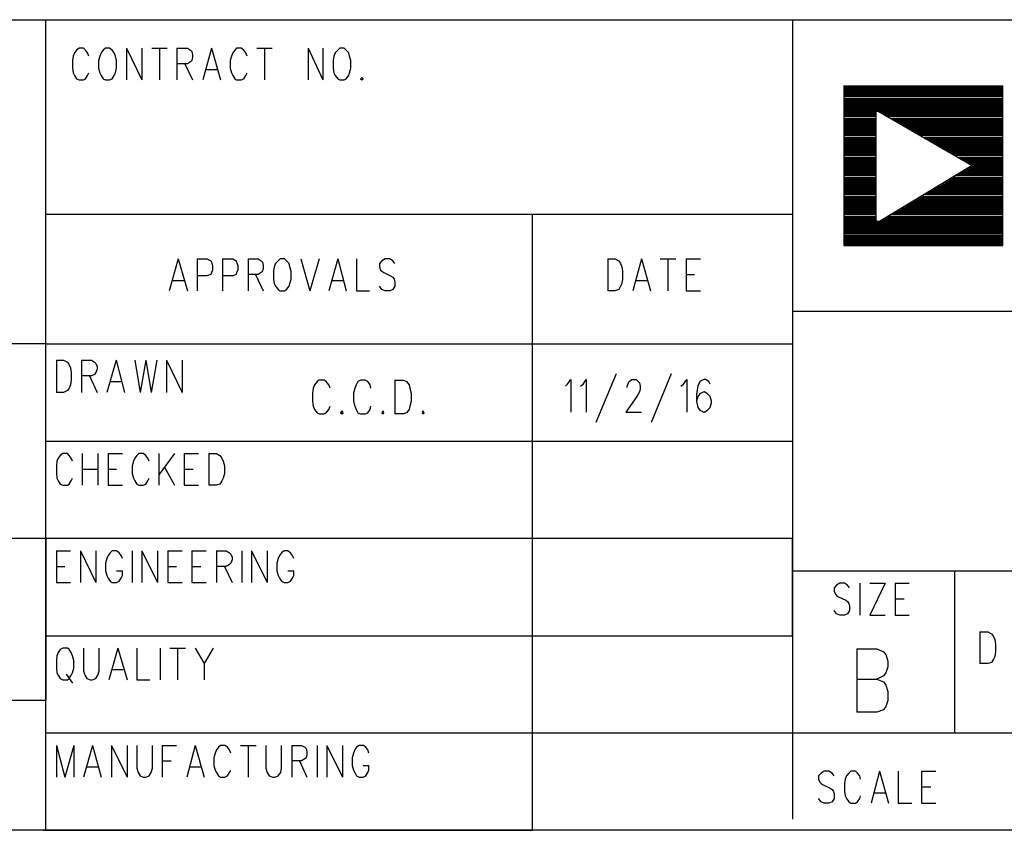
# Model space of a CAD drawing. Extents: x 11.9 to 28.1, y 10.8 to 21.2.
# Tile 11 of 26: x 24.4 to 25.9, y 10.8 to 12. Entities that reach past the tile are written whole.
import ezdxf

# ---------------------------------------------------------------- set-up
doc = ezdxf.new("R2010")
doc.units = 0
doc.header["$MEASUREMENT"] = 0
doc.layers.add('LAYNR1', color=2, linetype='Continuous')

msp = doc.modelspace()

# ---------------------------------------------------------------- linework, layer by layer
at = {"layer": 'LAYNR1'}
for points in [[(23.389, 12.049), (28.093, 12.049)], [(24.442, 10.799), (24.442, 12.049)], [(25.593, 12.049), (25.593, 10.816)], [(24.484, 11.993), (24.483, 11.986), (24.483, 11.974)], [(24.508, 11.993), (24.506, 11.998), (24.503, 12.002), (24.5, 12.005), (24.493, 12.005), (24.489, 12.002), (24.486, 11.998), (24.484, 11.993)], [(24.525, 11.993), (24.523, 11.986), (24.523, 11.974)], [(24.534, 12.005), (24.53, 12.002), (24.527, 11.998), (24.525, 11.993)], [(24.549, 11.993), (24.547, 11.998), (24.544, 12.002), (24.54, 12.005), (24.534, 12.005)], [(24.551, 11.974), (24.551, 11.986), (24.549, 11.993)], [(24.566, 12.005), (24.566, 11.956)], [(24.566, 12.005), (24.59, 11.956)], [(24.59, 12.005), (24.59, 11.956)], [(24.605, 12.005), (24.629, 12.005)], [(24.617, 12.005), (24.617, 11.956)], [(24.644, 12.005), (24.644, 11.956)], [(24.644, 12.005), (24.66, 12.005), (24.665, 12.002), (24.667, 12), (24.668, 11.995), (24.668, 11.991), (24.667, 11.986), (24.665, 11.984), (24.66, 11.981), (24.644, 11.981)], [(24.697, 12.005), (24.684, 11.956)], [(24.697, 12.005), (24.711, 11.956)], [(24.728, 11.993), (24.726, 11.986), (24.726, 11.974)], [(24.752, 11.993), (24.75, 11.998), (24.747, 12.002), (24.743, 12.005), (24.736, 12.005), (24.733, 12.002), (24.73, 11.998), (24.728, 11.993)], [(24.767, 12.005), (24.791, 12.005)], [(24.779, 12.005), (24.779, 11.956)], [(24.846, 12.005), (24.846, 11.956)], [(24.846, 12.005), (24.869, 11.956)], [(24.869, 12.005), (24.869, 11.956)], [(24.886, 11.993), (24.885, 11.986), (24.885, 11.974)], [(24.895, 12.005), (24.892, 12.002), (24.888, 11.998), (24.886, 11.993)], [(24.91, 11.993), (24.909, 11.998), (24.905, 12.002), (24.902, 12.005), (24.895, 12.005)], [(24.912, 11.974), (24.912, 11.986), (24.91, 11.993)], [(24.656, 11.981), (24.668, 11.956)], [(24.483, 11.974), (24.484, 11.967), (24.486, 11.963), (24.489, 11.958), (24.493, 11.956)], [(24.5, 11.956), (24.503, 11.958), (24.506, 11.963), (24.508, 11.967)], [(24.523, 11.974), (24.525, 11.967), (24.527, 11.963), (24.53, 11.958), (24.534, 11.956)], [(24.54, 11.956), (24.544, 11.958), (24.547, 11.963), (24.549, 11.967), (24.551, 11.974)], [(24.689, 11.972), (24.706, 11.972)], [(24.726, 11.974), (24.728, 11.967), (24.73, 11.963), (24.733, 11.958), (24.736, 11.956)], [(24.743, 11.956), (24.747, 11.958), (24.75, 11.963), (24.752, 11.967)], [(24.885, 11.974), (24.886, 11.967), (24.888, 11.963), (24.892, 11.958), (24.895, 11.956)], [(24.902, 11.956), (24.905, 11.958), (24.909, 11.963), (24.91, 11.967), (24.912, 11.974)], [(24.493, 11.956), (24.5, 11.956)], [(24.534, 11.956), (24.54, 11.956)], [(24.736, 11.956), (24.743, 11.956)], [(24.895, 11.956), (24.902, 11.956)], [(24.929, 11.96), (24.927, 11.958), (24.929, 11.956)], [(24.929, 11.956), (24.931, 11.958), (24.929, 11.96)], [(25.672, 11.947), (25.672, 11.701), (25.917, 11.701), (25.917, 11.947)], [(25.672, 11.947), (25.917, 11.947)], [(25.672, 11.945), (25.917, 11.945)], [(25.672, 11.943), (25.917, 11.943)], [(25.672, 11.941), (25.917, 11.941)], [(25.672, 11.939), (25.917, 11.939)], [(25.672, 11.937), (25.917, 11.937)], [(25.672, 11.935), (25.917, 11.935)], [(25.672, 11.933), (25.917, 11.933)], [(25.672, 11.931), (25.917, 11.931)], [(25.672, 11.928), (25.917, 11.928)], [(25.672, 11.926), (25.917, 11.926)], [(25.672, 11.924), (25.917, 11.924)], [(25.672, 11.922), (25.917, 11.922)], [(25.672, 11.92), (25.917, 11.92)], [(25.672, 11.918), (25.917, 11.918)], [(25.672, 11.916), (25.917, 11.916)], [(25.672, 11.914), (25.917, 11.914)], [(25.672, 11.912), (25.917, 11.912)], [(25.672, 11.91), (25.917, 11.91)], [(25.672, 11.908), (25.722, 11.908)], [(25.672, 11.906), (25.722, 11.906)], [(25.672, 11.904), (25.722, 11.904)], [(25.672, 11.902), (25.722, 11.902)], [(25.725, 11.908), (25.917, 11.908)], [(25.729, 11.906), (25.917, 11.906)], [(25.733, 11.904), (25.917, 11.904)], [(25.736, 11.902), (25.917, 11.902)], [(25.672, 11.9), (25.722, 11.9)], [(25.672, 11.897), (25.722, 11.897)], [(25.672, 11.895), (25.722, 11.895)], [(25.672, 11.893), (25.722, 11.893)], [(25.672, 11.891), (25.722, 11.891)], [(25.672, 11.889), (25.722, 11.889)], [(25.672, 11.887), (25.722, 11.887)], [(25.74, 11.9), (25.917, 11.9)], [(25.743, 11.897), (25.917, 11.897)], [(25.747, 11.895), (25.917, 11.895)], [(25.751, 11.893), (25.917, 11.893)], [(25.754, 11.891), (25.917, 11.891)], [(25.758, 11.889), (25.917, 11.889)], [(25.762, 11.887), (25.917, 11.887)], [(25.672, 11.885), (25.722, 11.885)], [(25.672, 11.883), (25.722, 11.883)], [(25.672, 11.881), (25.722, 11.881)], [(25.672, 11.879), (25.722, 11.879)], [(25.672, 11.877), (25.722, 11.877)], [(25.672, 11.875), (25.722, 11.875)], [(25.672, 11.873), (25.722, 11.873)], [(25.672, 11.871), (25.722, 11.871)], [(25.765, 11.885), (25.917, 11.885)], [(25.768, 11.883), (25.917, 11.883)], [(25.772, 11.881), (25.917, 11.881)], [(25.776, 11.879), (25.917, 11.879)], [(25.779, 11.877), (25.917, 11.877)], [(25.783, 11.875), (25.917, 11.875)], [(25.786, 11.873), (25.917, 11.873)], [(25.79, 11.871), (25.917, 11.871)], [(25.672, 11.868), (25.722, 11.868)], [(25.672, 11.866), (25.722, 11.866)], [(25.672, 11.864), (25.722, 11.864)], [(25.672, 11.862), (25.722, 11.862)], [(25.672, 11.86), (25.722, 11.86)], [(25.672, 11.858), (25.722, 11.858)], [(25.672, 11.856), (25.722, 11.856)], [(25.794, 11.868), (25.917, 11.868)], [(25.797, 11.866), (25.917, 11.866)], [(25.801, 11.864), (25.917, 11.864)], [(25.805, 11.862), (25.917, 11.862)], [(25.808, 11.86), (25.917, 11.86)], [(25.812, 11.858), (25.917, 11.858)], [(25.815, 11.856), (25.917, 11.856)], [(25.672, 11.854), (25.722, 11.854)], [(25.672, 11.852), (25.722, 11.852)], [(25.672, 11.85), (25.722, 11.85)], [(25.672, 11.848), (25.722, 11.848)], [(25.672, 11.846), (25.722, 11.846)], [(25.672, 11.844), (25.722, 11.844)], [(25.672, 11.842), (25.722, 11.842)], [(25.818, 11.854), (25.917, 11.854)], [(25.822, 11.852), (25.917, 11.852)], [(25.826, 11.85), (25.917, 11.85)], [(25.829, 11.848), (25.917, 11.848)], [(25.833, 11.846), (25.917, 11.846)], [(25.836, 11.844), (25.917, 11.844)], [(25.84, 11.842), (25.917, 11.842)], [(25.672, 11.84), (25.722, 11.84)], [(25.672, 11.837), (25.722, 11.837)], [(25.672, 11.835), (25.722, 11.835)], [(25.672, 11.833), (25.722, 11.833)], [(25.672, 11.831), (25.722, 11.831)], [(25.672, 11.829), (25.722, 11.829)], [(25.672, 11.827), (25.722, 11.827)], [(25.844, 11.84), (25.917, 11.84)], [(25.847, 11.837), (25.917, 11.837)], [(25.851, 11.835), (25.917, 11.835)], [(25.854, 11.833), (25.917, 11.833)], [(25.858, 11.831), (25.917, 11.831)], [(25.861, 11.829), (25.917, 11.829)], [(25.864, 11.827), (25.917, 11.827)], [(25.672, 11.825), (25.722, 11.825)], [(25.672, 11.823), (25.722, 11.823)], [(25.672, 11.821), (25.722, 11.821)], [(25.672, 11.819), (25.722, 11.819)], [(25.672, 11.817), (25.722, 11.817)], [(25.672, 11.815), (25.722, 11.815)], [(25.672, 11.813), (25.722, 11.813)], [(25.672, 11.811), (25.722, 11.811)], [(25.848, 11.811), (25.917, 11.811)], [(25.851, 11.813), (25.917, 11.813)], [(25.855, 11.815), (25.917, 11.815)], [(25.858, 11.817), (25.917, 11.817)], [(25.862, 11.819), (25.917, 11.819)], [(25.866, 11.821), (25.917, 11.821)], [(25.868, 11.825), (25.917, 11.825)], [(25.869, 11.823), (25.917, 11.823)], [(25.672, 11.809), (25.722, 11.809)], [(25.672, 11.806), (25.722, 11.806)], [(25.672, 11.804), (25.722, 11.804)], [(25.672, 11.802), (25.722, 11.802)], [(25.672, 11.8), (25.722, 11.8)], [(25.672, 11.798), (25.722, 11.798)], [(25.672, 11.796), (25.722, 11.796)], [(25.824, 11.796), (25.917, 11.796)], [(25.828, 11.798), (25.917, 11.798)], [(25.831, 11.8), (25.917, 11.8)], [(25.834, 11.802), (25.917, 11.802)], [(25.838, 11.804), (25.917, 11.804)], [(25.841, 11.806), (25.917, 11.806)], [(25.845, 11.809), (25.917, 11.809)], [(25.672, 11.794), (25.722, 11.794)], [(25.672, 11.792), (25.722, 11.792)], [(25.672, 11.79), (25.722, 11.79)], [(25.672, 11.788), (25.722, 11.788)], [(25.672, 11.786), (25.722, 11.786)], [(25.672, 11.784), (25.722, 11.784)], [(25.672, 11.782), (25.722, 11.782)], [(25.672, 11.78), (25.722, 11.78)], [(25.796, 11.78), (25.917, 11.78)], [(25.8, 11.782), (25.917, 11.782)], [(25.803, 11.784), (25.917, 11.784)], [(25.807, 11.786), (25.917, 11.786)], [(25.81, 11.788), (25.917, 11.788)], [(25.813, 11.79), (25.917, 11.79)], [(25.817, 11.792), (25.917, 11.792)], [(25.821, 11.794), (25.917, 11.794)], [(25.672, 11.777), (25.722, 11.777)], [(25.672, 11.775), (25.722, 11.775)], [(25.672, 11.773), (25.722, 11.773)], [(25.672, 11.771), (25.722, 11.771)], [(25.672, 11.769), (25.722, 11.769)], [(25.672, 11.767), (25.722, 11.767)], [(25.672, 11.765), (25.722, 11.765)], [(25.772, 11.765), (25.917, 11.765)], [(25.776, 11.767), (25.917, 11.767)], [(25.779, 11.769), (25.917, 11.769)], [(25.783, 11.771), (25.917, 11.771)], [(25.786, 11.773), (25.917, 11.773)], [(25.789, 11.775), (25.917, 11.775)], [(25.793, 11.777), (25.917, 11.777)], [(25.672, 11.763), (25.722, 11.763)], [(25.672, 11.761), (25.722, 11.761)], [(25.672, 11.759), (25.722, 11.759)], [(25.672, 11.757), (25.722, 11.757)], [(25.672, 11.755), (25.722, 11.755)], [(25.672, 11.753), (25.722, 11.753)], [(25.672, 11.751), (25.722, 11.751)], [(25.748, 11.751), (25.917, 11.751)], [(25.752, 11.753), (25.917, 11.753)], [(25.756, 11.755), (25.917, 11.755)], [(25.76, 11.757), (25.917, 11.757)], [(25.762, 11.759), (25.917, 11.759)], [(25.766, 11.761), (25.917, 11.761)], [(25.769, 11.763), (25.917, 11.763)], [(24.442, 11.749), (25.593, 11.749)], [(25.192, 10.799), (25.192, 11.749)], [(25.672, 11.749), (25.722, 11.749)], [(25.672, 11.746), (25.722, 11.746)], [(25.672, 11.744), (25.722, 11.744)], [(25.672, 11.742), (25.722, 11.742)], [(25.672, 11.74), (25.722, 11.74)], [(25.672, 11.738), (25.917, 11.738)], [(25.672, 11.736), (25.917, 11.736)], [(25.731, 11.74), (25.917, 11.74)], [(25.735, 11.742), (25.917, 11.742)], [(25.738, 11.744), (25.917, 11.744)], [(25.741, 11.746), (25.917, 11.746)], [(25.745, 11.749), (25.917, 11.749)], [(25.672, 11.734), (25.917, 11.734)], [(25.672, 11.732), (25.917, 11.732)], [(25.672, 11.73), (25.917, 11.73)], [(25.672, 11.728), (25.917, 11.728)], [(25.672, 11.726), (25.917, 11.726)], [(25.672, 11.724), (25.917, 11.724)], [(25.672, 11.722), (25.917, 11.722)], [(25.672, 11.72), (25.917, 11.72)], [(25.672, 11.717), (25.917, 11.717)], [(25.672, 11.715), (25.917, 11.715)], [(25.672, 11.713), (25.917, 11.713)], [(25.672, 11.711), (25.917, 11.711)], [(25.672, 11.709), (25.917, 11.709)], [(25.672, 11.707), (25.917, 11.707)], [(25.672, 11.705), (25.917, 11.705)], [(25.672, 11.703), (25.917, 11.703)], [(25.672, 11.701), (25.917, 11.701)], [(24.646, 11.68), (24.632, 11.631)], [(24.646, 11.68), (24.66, 11.631)], [(24.675, 11.68), (24.675, 11.631)], [(24.675, 11.68), (24.69, 11.68), (24.696, 11.677), (24.697, 11.675), (24.699, 11.67), (24.699, 11.663), (24.697, 11.659), (24.696, 11.656), (24.69, 11.654), (24.675, 11.654)], [(24.714, 11.68), (24.714, 11.631)], [(24.714, 11.68), (24.73, 11.68), (24.735, 11.677), (24.736, 11.675), (24.738, 11.67), (24.738, 11.663), (24.736, 11.659), (24.735, 11.656), (24.73, 11.654), (24.714, 11.654)], [(24.754, 11.68), (24.754, 11.631)], [(24.754, 11.68), (24.769, 11.68), (24.774, 11.677), (24.776, 11.675), (24.777, 11.67), (24.777, 11.666), (24.776, 11.661), (24.774, 11.659), (24.769, 11.656), (24.754, 11.656)], [(24.803, 11.68), (24.8, 11.677), (24.796, 11.673), (24.794, 11.668)], [(24.818, 11.668), (24.817, 11.673), (24.813, 11.677), (24.81, 11.68), (24.803, 11.68)], [(24.835, 11.68), (24.849, 11.631)], [(24.863, 11.68), (24.849, 11.631)], [(24.892, 11.68), (24.878, 11.631)], [(24.892, 11.68), (24.905, 11.631)], [(24.921, 11.68), (24.921, 11.631)], [(24.98, 11.673), (24.977, 11.677), (24.972, 11.68), (24.965, 11.68), (24.96, 11.677), (24.956, 11.673), (24.956, 11.668)], [(25.308, 11.68), (25.308, 11.631)], [(25.308, 11.68), (25.319, 11.68), (25.325, 11.677), (25.328, 11.673), (25.33, 11.668)], [(25.36, 11.68), (25.347, 11.631)], [(25.36, 11.68), (25.374, 11.631)], [(25.389, 11.68), (25.413, 11.68)], [(25.401, 11.68), (25.401, 11.631)], [(25.429, 11.68), (25.429, 11.631)], [(25.429, 11.68), (25.451, 11.68)], [(24.794, 11.668), (24.793, 11.661), (24.793, 11.649)], [(24.82, 11.649), (24.82, 11.661), (24.818, 11.668)], [(24.956, 11.668), (24.958, 11.663), (24.96, 11.661), (24.963, 11.659), (24.973, 11.654), (24.977, 11.652), (24.979, 11.649)], [(25.33, 11.668), (25.331, 11.661), (25.331, 11.649)], [(24.638, 11.647), (24.655, 11.647)], [(24.765, 11.656), (24.777, 11.631)], [(24.793, 11.649), (24.794, 11.642), (24.796, 11.638), (24.8, 11.633), (24.803, 11.631)], [(24.81, 11.631), (24.813, 11.633), (24.817, 11.638), (24.818, 11.642), (24.82, 11.649)], [(24.883, 11.647), (24.9, 11.647)], [(24.979, 11.649), (24.98, 11.645), (24.98, 11.638), (24.977, 11.633), (24.972, 11.631)], [(25.331, 11.649), (25.33, 11.642), (25.328, 11.638), (25.325, 11.633), (25.319, 11.631)], [(25.352, 11.647), (25.369, 11.647)], [(25.429, 11.656), (25.442, 11.656)], [(24.803, 11.631), (24.81, 11.631)], [(24.921, 11.631), (24.941, 11.631)], [(24.965, 11.631), (24.96, 11.633), (24.956, 11.638)], [(24.972, 11.631), (24.965, 11.631)], [(25.319, 11.631), (25.308, 11.631)], [(25.429, 11.631), (25.451, 11.631)], [(28.088, 11.599), (25.593, 11.599)], [(25.593, 11.599), (25.593, 11.199)], [(24.442, 11.549), (23.392, 11.549)], [(24.442, 11.549), (25.593, 11.549)], [(24.458, 11.524), (24.458, 11.474)], [(24.458, 11.524), (24.469, 11.524), (24.475, 11.521), (24.478, 11.517), (24.48, 11.512)], [(24.497, 11.524), (24.497, 11.474)], [(24.497, 11.524), (24.512, 11.524), (24.517, 11.521), (24.519, 11.519), (24.521, 11.514), (24.521, 11.51), (24.519, 11.505), (24.517, 11.502), (24.512, 11.5), (24.497, 11.5)], [(24.55, 11.524), (24.536, 11.474)], [(24.55, 11.524), (24.563, 11.474)], [(24.579, 11.524), (24.587, 11.474)], [(24.596, 11.524), (24.587, 11.474)], [(24.596, 11.524), (24.604, 11.474)], [(24.613, 11.524), (24.604, 11.474)], [(24.628, 11.524), (24.628, 11.474)], [(24.628, 11.524), (24.652, 11.474)], [(24.652, 11.524), (24.652, 11.474)], [(24.48, 11.512), (24.481, 11.505), (24.481, 11.493)], [(24.481, 11.493), (24.48, 11.486), (24.478, 11.481), (24.475, 11.477), (24.469, 11.474)], [(24.509, 11.5), (24.521, 11.474)], [(24.863, 11.493), (24.86, 11.491)], [(24.871, 11.493), (24.863, 11.493)], [(24.874, 11.491), (24.871, 11.493)], [(24.927, 11.493), (24.923, 11.491)], [(24.934, 11.493), (24.927, 11.493)], [(24.938, 11.491), (24.934, 11.493)], [(24.98, 11.493), (24.98, 11.441)], [(24.98, 11.493), (24.993, 11.493)], [(24.993, 11.493), (24.998, 11.491)], [(25.243, 11.484), (25.246, 11.487), (25.251, 11.494), (25.251, 11.444)], [(25.266, 11.484), (25.27, 11.487), (25.275, 11.494), (25.275, 11.444)], [(25.321, 11.503), (25.29, 11.428)], [(25.338, 11.482), (25.338, 11.484), (25.34, 11.489), (25.341, 11.491), (25.345, 11.494), (25.352, 11.494), (25.355, 11.491), (25.357, 11.489), (25.358, 11.484), (25.358, 11.48), (25.357, 11.475), (25.353, 11.468), (25.336, 11.444)], [(25.406, 11.503), (25.375, 11.428)], [(25.421, 11.484), (25.425, 11.487), (25.43, 11.494), (25.43, 11.444)], [(25.466, 11.487), (25.464, 11.491), (25.459, 11.494), (25.456, 11.494), (25.45, 11.491), (25.447, 11.484), (25.445, 11.472), (25.445, 11.461), (25.447, 11.451), (25.45, 11.447), (25.456, 11.444)], [(24.541, 11.491), (24.558, 11.491)], [(24.854, 11.481), (24.853, 11.473)], [(24.856, 11.486), (24.854, 11.481)], [(24.86, 11.491), (24.856, 11.486)], [(24.878, 11.486), (24.874, 11.491)], [(24.88, 11.481), (24.878, 11.486)], [(24.918, 11.481), (24.916, 11.473)], [(24.92, 11.486), (24.918, 11.481)], [(24.923, 11.491), (24.92, 11.486)], [(24.942, 11.486), (24.938, 11.491)], [(24.943, 11.481), (24.942, 11.486)], [(24.998, 11.491), (25.002, 11.486)], [(25.002, 11.486), (25.003, 11.481)], [(25.003, 11.481), (25.005, 11.473)], [(24.469, 11.474), (24.458, 11.474)], [(24.853, 11.473), (24.853, 11.461)], [(24.853, 11.461), (24.854, 11.453)], [(24.916, 11.473), (24.916, 11.461)], [(24.916, 11.461), (24.918, 11.453)], [(25.005, 11.461), (25.003, 11.453)], [(25.005, 11.473), (25.005, 11.461)], [(25.457, 11.444), (25.462, 11.447), (25.466, 11.451), (25.468, 11.458), (25.468, 11.461), (25.466, 11.468), (25.462, 11.472), (25.457, 11.475), (25.456, 11.475), (25.45, 11.472), (25.447, 11.468), (25.445, 11.461)], [(24.854, 11.453), (24.856, 11.448)], [(24.856, 11.448), (24.86, 11.443)], [(24.874, 11.443), (24.878, 11.448)], [(24.878, 11.448), (24.88, 11.453)], [(24.898, 11.446), (24.896, 11.443)], [(24.9, 11.443), (24.898, 11.446)], [(24.918, 11.453), (24.92, 11.448)], [(24.92, 11.448), (24.923, 11.443)], [(24.938, 11.443), (24.942, 11.448)], [(24.942, 11.448), (24.943, 11.453)], [(24.962, 11.446), (24.96, 11.443)], [(24.963, 11.443), (24.962, 11.446)], [(25.002, 11.448), (24.998, 11.443)], [(25.003, 11.453), (25.002, 11.448)], [(25.023, 11.446), (25.022, 11.443)], [(25.025, 11.443), (25.023, 11.446)], [(24.86, 11.443), (24.863, 11.441)], [(24.863, 11.441), (24.871, 11.441)], [(24.871, 11.441), (24.874, 11.443)], [(24.896, 11.443), (24.898, 11.441)], [(24.898, 11.441), (24.9, 11.443)], [(24.923, 11.443), (24.927, 11.441)], [(24.927, 11.441), (24.934, 11.441)], [(24.934, 11.441), (24.938, 11.443)], [(24.96, 11.443), (24.962, 11.441)], [(24.962, 11.441), (24.963, 11.443)], [(24.993, 11.441), (24.98, 11.441)], [(24.998, 11.443), (24.993, 11.441)], [(25.022, 11.443), (25.023, 11.441)], [(25.023, 11.441), (25.025, 11.443)], [(25.336, 11.444), (25.36, 11.444)], [(25.456, 11.444), (25.457, 11.444)], [(24.442, 11.399), (25.593, 11.399)], [(24.483, 11.368), (24.481, 11.373), (24.478, 11.377), (24.475, 11.38), (24.468, 11.38), (24.464, 11.377), (24.461, 11.373), (24.459, 11.368)], [(24.498, 11.38), (24.498, 11.331)], [(24.522, 11.38), (24.522, 11.331)], [(24.538, 11.38), (24.538, 11.331)], [(24.538, 11.38), (24.56, 11.38)], [(24.601, 11.368), (24.599, 11.373), (24.596, 11.377), (24.592, 11.38), (24.585, 11.38), (24.582, 11.377), (24.579, 11.373), (24.577, 11.368)], [(24.616, 11.38), (24.616, 11.331)], [(24.64, 11.38), (24.616, 11.347)], [(24.655, 11.38), (24.655, 11.331)], [(24.655, 11.38), (24.677, 11.38)], [(24.693, 11.38), (24.693, 11.331)], [(24.693, 11.38), (24.705, 11.38), (24.71, 11.377), (24.713, 11.373), (24.715, 11.368)], [(24.459, 11.368), (24.458, 11.361), (24.458, 11.349)], [(24.498, 11.356), (24.522, 11.356)], [(24.538, 11.356), (24.551, 11.356)], [(24.577, 11.368), (24.575, 11.361), (24.575, 11.349)], [(24.625, 11.359), (24.64, 11.331)], [(24.655, 11.356), (24.669, 11.356)], [(24.715, 11.368), (24.717, 11.361), (24.717, 11.349)], [(24.458, 11.349), (24.459, 11.342), (24.461, 11.338), (24.464, 11.333), (24.468, 11.331)], [(24.475, 11.331), (24.478, 11.333), (24.481, 11.338), (24.483, 11.342)], [(24.575, 11.349), (24.577, 11.342), (24.579, 11.338), (24.582, 11.333), (24.585, 11.331)], [(24.592, 11.331), (24.596, 11.333), (24.599, 11.338), (24.601, 11.342)], [(24.717, 11.349), (24.715, 11.342), (24.713, 11.338), (24.71, 11.333), (24.705, 11.331)], [(24.468, 11.331), (24.475, 11.331)], [(24.538, 11.331), (24.56, 11.331)], [(24.585, 11.331), (24.592, 11.331)], [(24.655, 11.331), (24.677, 11.331)], [(24.705, 11.331), (24.693, 11.331)], [(24.442, 11.249), (23.392, 11.249)], [(25.593, 11.249), (24.442, 11.249)], [(24.442, 11.249), (24.442, 10.999)], [(25.593, 11.099), (25.593, 11.249)], [(24.458, 11.23), (24.458, 11.181)], [(24.458, 11.23), (24.48, 11.23)], [(24.495, 11.23), (24.495, 11.181)], [(24.495, 11.23), (24.519, 11.181)], [(24.519, 11.23), (24.519, 11.181)], [(24.56, 11.218), (24.558, 11.223), (24.555, 11.227), (24.551, 11.23), (24.544, 11.23), (24.541, 11.227), (24.538, 11.223), (24.536, 11.218)], [(24.575, 11.23), (24.575, 11.181)], [(24.59, 11.23), (24.59, 11.181)], [(24.59, 11.23), (24.614, 11.181)], [(24.614, 11.23), (24.614, 11.181)], [(24.63, 11.23), (24.63, 11.181)], [(24.63, 11.23), (24.652, 11.23)], [(24.667, 11.23), (24.667, 11.181)], [(24.667, 11.23), (24.689, 11.23)], [(24.705, 11.23), (24.705, 11.181)], [(24.705, 11.23), (24.72, 11.23), (24.725, 11.227), (24.727, 11.225), (24.729, 11.22), (24.729, 11.216), (24.727, 11.211), (24.725, 11.209), (24.72, 11.206), (24.705, 11.206)], [(24.744, 11.23), (24.744, 11.181)], [(24.759, 11.23), (24.759, 11.181)], [(24.759, 11.23), (24.783, 11.181)], [(24.783, 11.23), (24.783, 11.181)], [(24.824, 11.218), (24.822, 11.223), (24.819, 11.227), (24.815, 11.23), (24.809, 11.23), (24.805, 11.227), (24.802, 11.223), (24.8, 11.218)], [(24.458, 11.206), (24.471, 11.206)], [(24.536, 11.218), (24.534, 11.211), (24.534, 11.199)], [(24.63, 11.206), (24.643, 11.206)], [(24.667, 11.206), (24.681, 11.206)], [(24.717, 11.206), (24.729, 11.181)], [(24.8, 11.218), (24.798, 11.211), (24.798, 11.199)], [(24.534, 11.199), (24.536, 11.192), (24.538, 11.188), (24.541, 11.183), (24.544, 11.181)], [(24.551, 11.181), (24.555, 11.183), (24.558, 11.188), (24.56, 11.192), (24.56, 11.199)], [(24.551, 11.199), (24.56, 11.199)], [(24.798, 11.199), (24.8, 11.192), (24.802, 11.188), (24.805, 11.183), (24.809, 11.181)], [(24.815, 11.181), (24.819, 11.183), (24.822, 11.188), (24.824, 11.192), (24.824, 11.199)], [(24.815, 11.199), (24.824, 11.199)], [(25.593, 11.199), (28.093, 11.199)], [(25.843, 10.949), (25.843, 11.199)], [(24.458, 11.181), (24.48, 11.181)], [(24.544, 11.181), (24.551, 11.181)], [(24.63, 11.181), (24.652, 11.181)], [(24.667, 11.181), (24.689, 11.181)], [(24.809, 11.181), (24.815, 11.181)], [(25.681, 11.173), (25.678, 11.177), (25.673, 11.18), (25.666, 11.18), (25.661, 11.177), (25.657, 11.173), (25.657, 11.168)], [(25.697, 11.18), (25.697, 11.131)], [(25.736, 11.18), (25.712, 11.131)], [(25.712, 11.18), (25.736, 11.18)], [(25.751, 11.18), (25.751, 11.131)], [(25.751, 11.18), (25.773, 11.18)], [(25.657, 11.168), (25.659, 11.163), (25.661, 11.161), (25.664, 11.159), (25.675, 11.154), (25.678, 11.152), (25.68, 11.149)], [(25.68, 11.149), (25.681, 11.145), (25.681, 11.138), (25.678, 11.133), (25.673, 11.131)], [(25.751, 11.156), (25.765, 11.156)], [(25.666, 11.131), (25.661, 11.133), (25.657, 11.138)], [(25.673, 11.131), (25.666, 11.131)], [(25.712, 11.131), (25.736, 11.131)], [(25.751, 11.131), (25.773, 11.131)], [(24.442, 10.949), (24.442, 11.099)], [(24.442, 11.099), (25.593, 11.099)], [(25.882, 11.105), (25.882, 11.056)], [(25.882, 11.105), (25.894, 11.105), (25.9, 11.102), (25.903, 11.098), (25.905, 11.093)], [(25.905, 11.093), (25.906, 11.086), (25.906, 11.074)], [(24.459, 11.068), (24.458, 11.061), (24.458, 11.049)], [(24.468, 11.08), (24.464, 11.078), (24.461, 11.073), (24.459, 11.068)], [(24.483, 11.068), (24.481, 11.073), (24.478, 11.078), (24.475, 11.08), (24.468, 11.08)], [(24.485, 11.049), (24.485, 11.061), (24.483, 11.068)], [(24.5, 11.08), (24.5, 11.045), (24.502, 11.038), (24.505, 11.033), (24.51, 11.031)], [(24.514, 11.031), (24.519, 11.033), (24.522, 11.038), (24.524, 11.045), (24.524, 11.08)], [(24.553, 11.08), (24.539, 11.031)], [(24.553, 11.08), (24.567, 11.031)], [(24.582, 11.08), (24.582, 11.031)], [(24.618, 11.08), (24.618, 11.031)], [(24.633, 11.08), (24.657, 11.08)], [(24.645, 11.08), (24.645, 11.031)], [(24.672, 11.08), (24.686, 11.056), (24.686, 11.031)], [(24.7, 11.08), (24.686, 11.056)], [(25.692, 11.079), (25.692, 10.981)], [(25.692, 11.079), (25.723, 11.079), (25.733, 11.074)], [(25.733, 11.074), (25.737, 11.07), (25.74, 11.06), (25.74, 11.051), (25.737, 11.042), (25.733, 11.037)], [(25.906, 11.074), (25.905, 11.067), (25.903, 11.063), (25.9, 11.058), (25.894, 11.056)], [(25.894, 11.056), (25.882, 11.056)], [(24.458, 11.049), (24.459, 11.042), (24.461, 11.038), (24.464, 11.033), (24.468, 11.031)], [(24.473, 11.04), (24.483, 11.026)], [(24.475, 11.031), (24.478, 11.033), (24.481, 11.038), (24.483, 11.042), (24.485, 11.049)], [(24.544, 11.047), (24.561, 11.047)], [(25.733, 11.037), (25.723, 11.032)], [(24.468, 11.031), (24.475, 11.031)], [(24.51, 11.031), (24.514, 11.031)], [(24.582, 11.031), (24.602, 11.031)], [(25.692, 11.032), (25.723, 11.032), (25.733, 11.028), (25.737, 11.023), (25.74, 11.013), (25.74, 10.999)], [(24.442, 10.999), (23.389, 10.999)], [(25.74, 10.999), (25.737, 10.99), (25.733, 10.985), (25.723, 10.981)], [(25.723, 10.981), (25.692, 10.981)], [(28.093, 10.949), (24.442, 10.949)], [(24.458, 10.93), (24.458, 10.881)], [(24.458, 10.93), (24.471, 10.881)], [(24.485, 10.93), (24.471, 10.881)], [(24.485, 10.93), (24.485, 10.881)], [(24.514, 10.93), (24.5, 10.881)], [(24.514, 10.93), (24.527, 10.881)], [(24.543, 10.93), (24.543, 10.881)], [(24.543, 10.93), (24.567, 10.881)], [(24.567, 10.93), (24.567, 10.881)], [(24.582, 10.93), (24.582, 10.895), (24.584, 10.888), (24.587, 10.883), (24.592, 10.881)], [(24.596, 10.881), (24.601, 10.883), (24.604, 10.888), (24.606, 10.895), (24.606, 10.93)], [(24.621, 10.93), (24.621, 10.881)], [(24.621, 10.93), (24.643, 10.93)], [(24.672, 10.93), (24.659, 10.881)], [(24.672, 10.93), (24.686, 10.881)], [(24.727, 10.918), (24.725, 10.923), (24.722, 10.927), (24.718, 10.93), (24.711, 10.93), (24.708, 10.927), (24.705, 10.923), (24.703, 10.918)], [(24.742, 10.93), (24.766, 10.93)], [(24.754, 10.93), (24.754, 10.881)], [(24.781, 10.93), (24.781, 10.895), (24.783, 10.888), (24.786, 10.883), (24.792, 10.881)], [(24.795, 10.881), (24.8, 10.883), (24.804, 10.888), (24.805, 10.895), (24.805, 10.93)], [(24.821, 10.93), (24.821, 10.881)], [(24.821, 10.93), (24.836, 10.93), (24.841, 10.927), (24.843, 10.925), (24.844, 10.92), (24.844, 10.916), (24.843, 10.911), (24.841, 10.909), (24.836, 10.906), (24.821, 10.906)], [(24.86, 10.93), (24.86, 10.881)], [(24.875, 10.93), (24.875, 10.881)], [(24.875, 10.93), (24.899, 10.881)], [(24.899, 10.93), (24.899, 10.881)], [(24.94, 10.918), (24.938, 10.923), (24.935, 10.927), (24.931, 10.93), (24.925, 10.93), (24.921, 10.927), (24.918, 10.923), (24.916, 10.918)], [(24.703, 10.918), (24.701, 10.911), (24.701, 10.899)], [(24.916, 10.918), (24.914, 10.911), (24.914, 10.899)], [(24.621, 10.906), (24.635, 10.906)], [(24.833, 10.906), (24.844, 10.881)], [(24.505, 10.897), (24.522, 10.897)], [(24.664, 10.897), (24.681, 10.897)], [(24.701, 10.899), (24.703, 10.892), (24.705, 10.888), (24.708, 10.883), (24.711, 10.881)], [(24.718, 10.881), (24.722, 10.883), (24.725, 10.888), (24.727, 10.892)], [(24.914, 10.899), (24.916, 10.892), (24.918, 10.888), (24.921, 10.883), (24.925, 10.881)], [(24.931, 10.881), (24.935, 10.883), (24.938, 10.888), (24.94, 10.892), (24.94, 10.899)], [(24.931, 10.899), (24.94, 10.899)], [(25.657, 10.883), (25.654, 10.887), (25.649, 10.89), (25.642, 10.89), (25.637, 10.887), (25.633, 10.883), (25.633, 10.878)], [(25.698, 10.878), (25.697, 10.883), (25.693, 10.887), (25.69, 10.89), (25.683, 10.89), (25.68, 10.887), (25.676, 10.883), (25.674, 10.878)], [(25.727, 10.89), (25.714, 10.841)], [(25.727, 10.89), (25.741, 10.841)], [(25.756, 10.89), (25.756, 10.841)], [(25.792, 10.89), (25.792, 10.841)], [(25.792, 10.89), (25.814, 10.89)], [(24.592, 10.881), (24.596, 10.881)], [(24.711, 10.881), (24.718, 10.881)], [(24.792, 10.881), (24.795, 10.881)], [(24.925, 10.881), (24.931, 10.881)], [(25.633, 10.878), (25.635, 10.873), (25.637, 10.871), (25.64, 10.869), (25.651, 10.864), (25.654, 10.862), (25.656, 10.859)], [(25.674, 10.878), (25.673, 10.871), (25.673, 10.859)], [(25.656, 10.859), (25.657, 10.855), (25.657, 10.848), (25.654, 10.843), (25.649, 10.841)], [(25.673, 10.859), (25.674, 10.852), (25.676, 10.848), (25.68, 10.843), (25.683, 10.841)], [(25.719, 10.857), (25.736, 10.857)], [(25.792, 10.866), (25.806, 10.866)], [(25.642, 10.841), (25.637, 10.843), (25.633, 10.848)], [(25.649, 10.841), (25.642, 10.841)], [(25.683, 10.841), (25.69, 10.841)], [(25.69, 10.841), (25.693, 10.843), (25.697, 10.848), (25.698, 10.852)], [(25.756, 10.841), (25.777, 10.841)], [(25.792, 10.841), (25.814, 10.841)], [(28.093, 10.799), (11.892, 10.799)], [(28.088, 10.799), (23.389, 10.799)], [(24.438, 10.799), (25.192, 10.799)]]:
    msp.add_lwpolyline(points, dxfattribs=at)
msp.add_lwpolyline([(25.722, 11.738), (25.722, 11.908), (25.725, 11.908), (25.87, 11.824), (25.727, 11.738), (25.722, 11.738)], close=True, dxfattribs=at)

doc.saveas('drawing.dxf')
